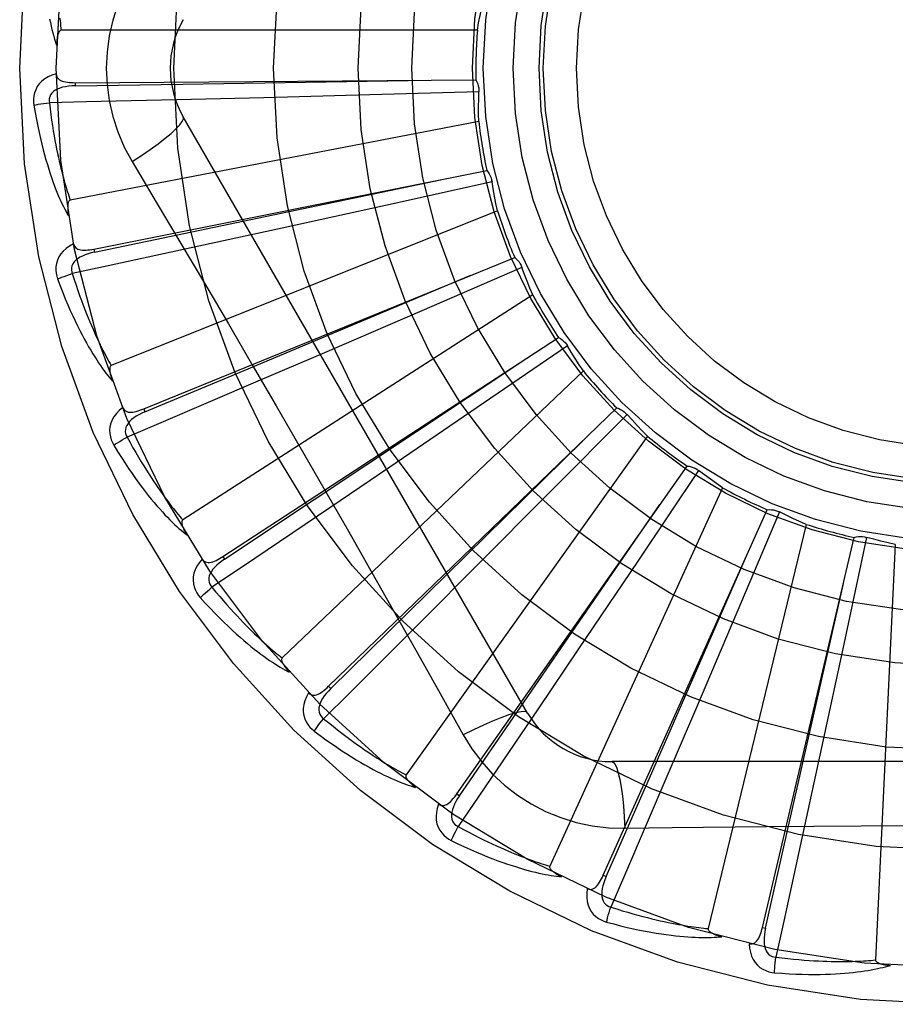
# Model space of a CAD drawing. Header units: inches. Extents: x 0 to 212, y 0 to 138.
# Tile 97 of 256: x 91.935 to 92.198, y 59.665 to 59.96. Entities that reach past the tile are written whole.
import ezdxf

# ---------------------------------------------------------------- set-up
doc = ezdxf.new("R2010")
doc.units = ezdxf.units.IN
doc.header["$LTSCALE"] = 11.6875
doc.header["$MEASUREMENT"] = 0
doc.linetypes.add('HIDDEN', pattern=[0.2, 0.1, -0.1])
doc.layers.add('RIGHTHAND_DOOR_ASSEMBLY', color=7, linetype='CONTINUOUS')

msp = doc.modelspace()

# ---------------------------------------------------------------- linework, layer by layer
at = {"layer": 'RIGHTHAND_DOOR_ASSEMBLY', "color": 8, "linetype": 'HIDDEN'}
for p, q in [((92.0721186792, 59.9572305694), (91.9471498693, 59.9572305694)), ((91.9513591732, 59.94146084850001), (92.0717082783, 59.9422723)), ((91.95135902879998, 59.9414608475), (91.9513659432, 59.9405012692)), ((92.0080398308, 59.9369478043), (91.98629274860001, 59.936410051)), ((92.03982228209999, 59.9377830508), (92.0080398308, 59.9369478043)), ((92.0726039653, 59.9387046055), (92.03982228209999, 59.9377830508)), ((92.0872152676, 59.7520504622), (91.9837733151, 59.9312171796)), ((92.07255413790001, 59.92981013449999), (91.9498436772, 59.9061596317)), ((91.96842639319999, 59.9177570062), (91.97569210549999, 59.9055912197)), ((91.95696135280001, 59.8914715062), (92.07498202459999, 59.9150445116)), ((92.076536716, 59.9117107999), (92.04452184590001, 59.9046019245)), ((92.04452184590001, 59.9046019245), (92.0134718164, 59.89776690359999)), ((92.0781710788, 59.9029676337), (91.9621540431, 59.8565214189)), ((92.0134718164, 59.89776690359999), (91.99221950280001, 59.8931232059)), ((91.95696121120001, 59.8914714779), (91.95714960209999, 59.890530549)), ((91.971922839, 59.8434457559), (92.0833495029, 59.8889283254)), ((92.0855070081, 59.8859490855), (92.05541605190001, 59.8729098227)), ((92.0887664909, 59.8776732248), (91.98363603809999, 59.8101099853)), ((92.05541605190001, 59.8729098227), (92.0262206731, 59.86032206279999)), ((91.9957028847, 59.7991193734), (92.0965082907, 59.8648676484)), ((92.0991906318, 59.8623505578), (92.0721111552, 59.8438521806)), ((92.0262206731, 59.86032206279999), (92.00623124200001, 59.85174025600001)), ((92.10395742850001, 59.8548411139), (92.013513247, 59.7686027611)), ((91.9719227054, 59.8434457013), (91.97228576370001, 59.8425574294)), ((92.02744201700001, 59.7600944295), (92.1139827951, 59.8437320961)), ((92.0721111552, 59.8438521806), (92.045825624, 59.8259666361)), ((92.11709302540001, 59.84176812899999), (92.0940037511, 59.81847921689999)), ((92.1231948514, 59.8352965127), (92.0507058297, 59.7334999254)), ((92.045825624, 59.8259666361), (92.0278215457, 59.813756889)), ((92.065993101, 59.7277813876), (92.1351414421, 59.8262855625)), ((92.1385671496, 59.8249457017), (92.1203025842, 59.7977079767)), ((92.0940037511, 59.81847921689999), (92.07157809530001, 59.795942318)), ((92.1457834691, 59.8197458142), (92.09386954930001, 59.7060701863)), ((92.1099628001, 59.703348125), (92.15921950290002, 59.8131586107)), ((92.1628368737, 59.8124912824), (92.15005714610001, 59.78228918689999)), ((92.1709068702, 59.8087510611), (92.1414443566, 59.687304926)), ((92.15776193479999, 59.6876777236), (92.18534673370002, 59.80482568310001)), ((92.1890250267, 59.8048550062), (92.18219202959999, 59.7727801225)), ((92.1976570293, 59.8027096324), (92.1917107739, 59.6778823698)), ((91.9957027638, 59.79911929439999), (91.9962273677, 59.798315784)), ((92.1203025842, 59.7977079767), (92.10254732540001, 59.7713342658)), ((92.07157809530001, 59.795942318), (92.0562100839, 59.78054592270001)), ((92.15005714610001, 59.78228918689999), (92.1376140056, 59.7530318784)), ((92.10254732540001, 59.7713342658), (92.0903708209, 59.7533076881)), ((92.18219202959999, 59.7727801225), (92.1755107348, 59.74169665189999)), ((92.0274419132, 59.7600943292), (92.02810910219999, 59.7594046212)), ((92.1376140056, 59.7530318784), (92.12906909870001, 59.7330266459)), ((92.1755107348, 59.74169665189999), (92.1709062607, 59.7204358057)), ((92.3193582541, 59.7374671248), (92.1124743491, 59.7374671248)), ((92.06599301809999, 59.7277812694), (92.0667786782, 59.7272302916)), ((92.1164577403, 59.7174462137), (92.1306264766, 59.717655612)), ((92.109962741, 59.7033479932), (92.1108384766, 59.7029556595)), ((92.1577619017, 59.687677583), (92.1586960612, 59.6874580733))]:
    msp.add_line(p, q, dxfattribs=at)
for points in [[(91.96842639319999, 59.973844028), (91.9660829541, 59.9694858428), (91.96415128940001, 59.9649643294), (91.96263686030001, 59.9602881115), (91.96154915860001, 59.9555077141), (91.96089469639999, 59.95067490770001), (91.96067463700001, 59.9458005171)], [(92.0721186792, 59.9572305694), (92.07250293, 59.9594252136), (92.0729197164, 59.9616108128), (92.0733690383, 59.96378736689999), (92.07385089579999, 59.9659548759)], [(91.9436560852, 59.9606063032), (91.9438819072, 59.9594923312), (91.9441166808, 59.9584221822), (91.9443604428, 59.9573922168), (91.94461337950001, 59.9563986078), (91.94487506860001, 59.9554375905), (91.9451479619, 59.9545054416), (91.94543505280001, 59.9535966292), (91.94573506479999, 59.9527130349)], [(91.94669964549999, 59.96079344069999), (91.9467846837, 59.960020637), (91.94687260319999, 59.9592791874), (91.946963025, 59.9585678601), (91.9470553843, 59.957884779), (91.9471498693, 59.9572305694)], [(91.9471498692, 59.9572305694), (91.9469804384, 59.9571982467), (91.9468276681, 59.9571273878), (91.9466923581, 59.9570141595), (91.94657210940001, 59.9568700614), (91.94646534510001, 59.9567044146), (91.9463703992, 59.9565199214), (91.9462855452, 59.9563225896), (91.94620938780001, 59.9561118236), (91.94614002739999, 59.9558887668), (91.9460772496, 59.9556542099), (91.9460202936, 59.9554091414), (91.94596889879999, 59.9551541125), (91.9459226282, 59.95489040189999), (91.9458812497, 59.9546168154), (91.94584434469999, 59.9543329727), (91.9458120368, 59.9540377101), (91.94578381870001, 59.95372329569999), (91.94576116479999, 59.9534090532), (91.94574554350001, 59.9531138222), (91.9457364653, 59.9528313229)], [(91.96067463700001, 59.9458005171), (91.9608965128, 59.9409234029), (91.9615509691, 59.936090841), (91.96263554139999, 59.9313152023), (91.9641469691, 59.9266430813), (91.9660793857, 59.9221201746), (91.96842639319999, 59.9177570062)], [(91.94565166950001, 59.9441536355), (91.9443622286, 59.9437266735), (91.9432094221, 59.9432096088), (91.9421853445, 59.9425997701), (91.94129999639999, 59.9419038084), (91.94055351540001, 59.9411242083), (91.9399473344, 59.940272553), (91.9394825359, 59.9393507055), (91.9391495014, 59.93839187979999), (91.93894912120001, 59.9374208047), (91.9388585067, 59.9364660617), (91.93886066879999, 59.9355685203), (91.9389585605, 59.9347157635)], [(91.9456516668, 59.9441573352), (91.94569978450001, 59.9436976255), (91.9458258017, 59.943284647), (91.9460349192, 59.9429176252), (91.946311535, 59.9425988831), (91.9466423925, 59.9423331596), (91.94702565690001, 59.9421124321), (91.94745728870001, 59.941931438), (91.9479306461, 59.9417866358), (91.9484392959, 59.9416741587), (91.9489785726, 59.9415897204), (91.9495421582, 59.94152838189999), (91.9501285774, 59.9414882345), (91.95073380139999, 59.941465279), (91.9513591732, 59.94146084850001)], [(91.9513659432, 59.9405012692), (91.98363134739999, 59.9409955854), (92.05750707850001, 59.9421949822)], [(92.0717082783, 59.9422723), (92.0719963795, 59.9417218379), (92.07222978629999, 59.94114897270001), (92.0724098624, 59.9405478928), (92.07253366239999, 59.9399336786), (92.0725979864, 59.9393212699), (92.0726039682, 59.9387046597)], [(91.9513662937, 59.9404998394), (91.95032917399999, 59.9404621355), (91.9493499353, 59.9403783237), (91.948426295, 59.9402453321), (91.94756199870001, 59.94006140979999), (91.94675815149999, 59.939821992), (91.9460217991, 59.9395268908), (91.94535535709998, 59.9391766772), (91.94477637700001, 59.9387684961), (91.94430319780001, 59.9383013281), (91.9439368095, 59.937780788), (91.9436854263, 59.9372098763), (91.9435434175, 59.93661381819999), (91.9435069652, 59.9360217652), (91.94357531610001, 59.93543545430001)], [(91.98629274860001, 59.936410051), (91.9546200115, 59.93568387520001), (91.9435751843, 59.93543980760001)], [(92.07255413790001, 59.92981013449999), (92.0725161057, 59.9320378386), (92.07251173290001, 59.9342628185), (92.0725410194, 59.9364850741), (92.0726039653, 59.9387046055)], [(91.9389585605, 59.9347157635), (91.93932227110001, 59.9325167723), (91.9396993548, 59.9304168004), (91.94008652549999, 59.9284175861), (91.9404826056, 59.926512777), (91.9408864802, 59.9246979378), (91.941296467, 59.9229691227), (91.94171147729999, 59.921322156), (91.9421299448, 59.9197533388), (91.9425507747, 59.9182587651), (91.9429724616, 59.91683490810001), (91.9433938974, 59.9154780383), (91.94381355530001, 59.914184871), (91.9442296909, 59.912951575), (91.94464242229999, 59.9117760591), (91.9450513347, 59.9106554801), (91.94545698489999, 59.90958839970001), (91.9458601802, 59.90857310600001), (91.9462604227, 59.9076077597), (91.94665793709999, 59.9066907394), (91.9470517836, 59.9058197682), (91.94744145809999, 59.9049927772), (91.9478261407, 59.9042075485), (91.94820450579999, 59.9034618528), (91.9485777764, 59.902753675), (91.94894716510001, 59.902080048), (91.9493117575, 59.9014417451)], [(91.93895856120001, 59.9347157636), (91.93956574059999, 59.9348401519), (91.940261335, 59.93496725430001), (91.9410216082, 59.93509259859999), (91.9418372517, 59.9352146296), (91.942698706, 59.9353317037), (91.9435752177, 59.9354395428)], [(91.9435751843, 59.93543980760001), (91.94379829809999, 59.933603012), (91.9440279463, 59.9318418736), (91.94426464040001, 59.9301580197), (91.94450684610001, 59.9285465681), (91.94475348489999, 59.9270041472), (91.9450037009, 59.92552785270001), (91.9452565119, 59.9241145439), (91.9455112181, 59.9227615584), (91.9457669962, 59.92146599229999), (91.9460232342, 59.9202254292), (91.94627924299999, 59.9190372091), (91.9465344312, 59.91789915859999), (91.94678811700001, 59.9168089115), (91.94703988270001, 59.9157643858), (91.9472890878, 59.91476329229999), (91.9475357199, 59.9138038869), (91.9477795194, 59.91288411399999), (91.9480205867, 59.9120026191), (91.9482589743, 59.91115778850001), (91.94849456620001, 59.9103483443), (91.9487273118, 59.90957291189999), (91.9489570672, 59.9088301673), (91.9491837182, 59.9081187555), (91.94940712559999, 59.9074373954), (91.94962708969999, 59.9067841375), (91.9498436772, 59.9061596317)], [(91.96842470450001, 59.9177559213), (91.9712598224, 59.9196186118), (91.9738908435, 59.9214308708), (91.9762361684, 59.92313453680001), (91.97831211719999, 59.9247375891), (91.9801145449, 59.9262375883), (91.981593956, 59.927599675), (91.9827258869, 59.92880260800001), (91.98348052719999, 59.9298208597), (91.98383335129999, 59.9306335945), (91.98377347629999, 59.9312169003)], [(91.95714960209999, 59.890530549), (91.9887383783, 59.8971222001), (92.06105209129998, 59.9122809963)], [(92.07498202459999, 59.9150445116), (92.0753690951, 59.9145585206), (92.0757066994, 59.9140401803), (92.07599727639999, 59.9134840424), (92.07623508, 59.9129043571), (92.0764141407, 59.9123151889), (92.0765367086, 59.9117108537)], [(92.0781710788, 59.9029676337), (92.0777121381, 59.90514788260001), (92.0772867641, 59.9073318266), (92.0768949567, 59.90951946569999), (92.076536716, 59.9117107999)], [(91.9498436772, 59.9061596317), (91.949683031, 59.9060955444), (91.94954617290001, 59.9059966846), (91.9494346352, 59.9058594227), (91.949343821, 59.9056946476), (91.9492703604, 59.9055112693), (91.9492121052, 59.9053115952), (91.94916620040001, 59.9051011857), (91.9491313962, 59.90487919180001), (91.94910561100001, 59.9046463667), (91.94908848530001, 59.9044034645), (91.9490790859, 59.9041513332), (91.9490770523, 59.9038904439), (91.9490817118, 59.9036219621), (91.9490930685, 59.9033446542), (91.9491107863, 59.9030580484), (91.94913521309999, 59.9027610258), (91.94916626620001, 59.9024524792), (91.9492049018, 59.9021319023), (91.9492521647, 59.9017983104), (91.94930770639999, 59.90145203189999)], [(91.97569210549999, 59.9055912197), (91.9901238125, 59.88120911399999), (91.9973415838, 59.8689670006), (92.0045364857, 59.8566901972), (92.01170946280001, 59.8444005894), (92.0188433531, 59.8320778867), (92.0259513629, 59.8197388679), (92.0330118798, 59.8073786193), (92.0400501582, 59.7950048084)], [(91.9508473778, 59.8930354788), (91.94966204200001, 59.8923722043), (91.9486279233, 59.8916463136), (91.9477377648, 59.8908536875), (91.94700012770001, 59.8900027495), (91.9464146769, 59.88909596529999), (91.94598062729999, 59.8881449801), (91.945698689, 59.8871518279), (91.9455531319, 59.8861473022), (91.9455401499, 59.8851558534), (91.94563185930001, 59.884201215), (91.9458038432, 59.8833203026), (91.9460613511, 59.88250148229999)], [(91.99221950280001, 59.8931232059), (91.96125656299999, 59.8864160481), (91.9504575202, 59.88408614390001)], [(91.95084664, 59.8930391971), (91.9509809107, 59.8925968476), (91.9511828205, 59.8922151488), (91.9514576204, 59.89189433), (91.95178955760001, 59.8916337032), (91.95216472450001, 59.89143539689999), (91.9525828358, 59.8912911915), (91.95304092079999, 59.891195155), (91.95353312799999, 59.8911425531), (91.9540538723, 59.8911283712), (91.95459938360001, 59.8911475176), (91.9551643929, 59.8911939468), (91.95574781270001, 59.8912655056), (91.95634644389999, 59.8913575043), (91.95696135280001, 59.8914715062)], [(91.9571502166, 59.8905292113), (91.9561389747, 59.8902959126), (91.9551932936, 59.8900282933), (91.9543115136, 59.889722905), (91.95349764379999, 59.8893787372), (91.9527536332, 59.8889915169), (91.9520864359, 59.888562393), (91.9514983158, 59.8880923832), (91.9510070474, 59.8875820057), (91.9506308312, 59.8870337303), (91.9503695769, 59.8864532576), (91.9502307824, 59.88584508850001), (91.9502041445, 59.8852329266), (91.9502803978, 59.8846446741), (91.95045847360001, 59.8840818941)], [(92.0833495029, 59.8889283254), (92.0838215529, 59.8885243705), (92.08425115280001, 59.8880792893), (92.0846417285, 59.8875881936), (92.0849849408, 59.8870639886), (92.0852722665, 59.88651935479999), (92.0855069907, 59.8859491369)], [(92.0887664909, 59.8776732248), (92.08790322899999, 59.8797272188), (92.08707222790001, 59.88179119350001), (92.0862734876, 59.8838651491), (92.0855070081, 59.8859490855)], [(91.9460613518, 59.8825014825), (91.946634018, 59.8827385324), (91.94729298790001, 59.88299498), (91.94801580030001, 59.8832619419), (91.94879360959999, 59.8835361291), (91.9496173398, 59.88381411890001), (91.95045760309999, 59.8840858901)], [(91.9504575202, 59.88408614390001), (91.95102421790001, 59.8823247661), (91.95158301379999, 59.8806389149), (91.9521341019, 59.8790302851), (91.9526768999, 59.87749379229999), (91.9532109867, 59.8760259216), (91.95373607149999, 59.87462365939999), (91.9542517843, 59.8732837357), (91.9547579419, 59.8720034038), (91.9552542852, 59.8707796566), (91.9557406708, 59.8696100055), (91.95621692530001, 59.8684917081), (91.9566828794, 59.8674225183), (91.95713831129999, 59.8663999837), (91.95758320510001, 59.865421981), (91.958017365, 59.8644861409), (91.95844110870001, 59.8635907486), (91.9588545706, 59.8627337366), (91.9592581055, 59.8619137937), (91.95965207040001, 59.8611293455), (91.9600365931, 59.860379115), (91.9604118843, 59.85966174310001), (91.9607780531, 59.8589759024), (91.96113524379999, 59.8583202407), (91.96148356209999, 59.8576934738), (91.9618231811, 59.8570936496), (91.9621540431, 59.8565214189)], [(91.97228576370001, 59.8425574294), (92.00205621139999, 59.85500817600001), (92.0701943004, 59.8835784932)], [(91.9460613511, 59.88250148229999), (91.9468346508, 59.8804110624), (91.9476023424, 59.8784204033), (91.9483608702, 59.87653059), (91.9491102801, 59.8747351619), (91.94985031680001, 59.8730295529), (91.9505800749, 59.8714095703), (91.951299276, 59.8698709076), (91.9520070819, 59.8684096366), (91.9527031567, 59.8670217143), (91.9533866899, 59.865703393), (91.9540572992, 59.8644508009), (91.9547141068, 59.8632604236), (91.9553561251, 59.86212816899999), (91.95598386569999, 59.8610520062), (91.9565974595, 59.8600290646), (91.95719772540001, 59.8590580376), (91.95778578, 59.8581373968), (91.9583614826, 59.857265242), (91.9589253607, 59.85644002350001), (91.9594769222, 59.8556593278), (91.9600160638, 59.854921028), (91.9605424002, 59.85422279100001), (91.9610550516, 59.8535621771), (91.9615556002, 59.85293743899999), (91.9620457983, 59.8523458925), (91.9625246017, 59.8517881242)], [(92.0965082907, 59.8648676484), (92.09704825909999, 59.8645603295), (92.09755432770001, 59.8642045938), (92.09803078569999, 59.86379628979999), (92.0984670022, 59.8633465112), (92.0988522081, 59.8628660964), (92.099190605, 59.86235060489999)], [(92.10395742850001, 59.8548411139), (92.102722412, 59.856692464), (92.10151627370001, 59.8585611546), (92.1003390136, 59.8604471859), (92.0991906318, 59.8623505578)], [(91.962154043, 59.8565214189), (91.9620084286, 59.8564280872), (91.96189275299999, 59.8563051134), (91.9618092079, 59.8561492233), (91.9617512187, 59.85597023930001), (91.96171379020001, 59.8557762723), (91.96169437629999, 59.8555691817), (91.9616891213, 59.855353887), (91.9616969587, 59.8551293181), (91.9617157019, 59.85489582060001), (91.96174485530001, 59.854654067), (91.9617833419, 59.854404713), (91.96183071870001, 59.85414815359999), (91.96188610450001, 59.8538854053), (91.96194973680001, 59.85361525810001), (91.9620213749, 59.8533371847), (91.9621015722, 59.8530501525), (91.96219236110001, 59.8527478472), (91.96228906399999, 59.8524455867), (91.96238718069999, 59.852158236), (91.96248821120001, 59.8518808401)], [(91.9962273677, 59.798315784), (92.0231035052, 59.8161756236), (92.0846032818, 59.8571248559)], [(92.00623124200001, 59.85174025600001), (91.9770971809, 59.8392945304), (91.9669342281, 59.8349629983)], [(91.9656233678, 59.8438243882), (91.96458497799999, 59.8429487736), (91.96370692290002, 59.8420402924), (91.96298285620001, 59.8410935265), (91.9624195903, 59.84011836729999), (91.9620163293, 59.83911717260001), (91.96177009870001, 59.8381012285), (91.9616812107, 59.8370726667), (91.9617283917, 59.8360587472), (91.9619032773, 59.8350827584), (91.9621739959, 59.8341627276), (91.96250958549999, 59.8333302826), (91.9629174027, 59.8325749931)], [(91.9656222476, 59.8438274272), (91.9658376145, 59.8434187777), (91.96610799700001, 59.8430823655), (91.96643852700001, 59.84281938), (91.9668138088, 59.84262625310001), (91.96721972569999, 59.8425025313), (91.9676575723, 59.84244006), (91.9681255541, 59.8424324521), (91.9686188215, 59.8424739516), (91.9691328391, 59.8425585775), (91.9696648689, 59.8426806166), (91.9702108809, 59.8428331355), (91.970770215, 59.843013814), (91.9713406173, 59.84321744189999), (91.971922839, 59.8434457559)], [(91.97228662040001, 59.8425562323), (91.9713378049, 59.8421357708), (91.9704598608, 59.8416940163), (91.9696518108, 59.8412272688), (91.9689177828, 59.8407352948), (91.9682604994, 59.840214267), (91.9676865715, 59.83966663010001), (91.96719802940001, 59.8390938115), (91.9668122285, 59.8384996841), (91.96654657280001, 59.8378901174), (91.9663998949, 59.8372706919), (91.9663787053, 59.8366472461), (91.9664684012, 59.8360411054), (91.966654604, 59.8354779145), (91.96693596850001, 59.8349590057)], [(92.1139827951, 59.8437320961), (92.1145711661, 59.84353252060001), (92.1151354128, 59.8432789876), (92.1156805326, 59.8429682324), (92.11619398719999, 59.8426091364), (92.1166631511, 59.8422103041), (92.1170929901, 59.84176817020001)], [(92.1231948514, 59.8352965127), (92.1216300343, 59.8368825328), (92.1200914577, 59.8384898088), (92.11857912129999, 59.8401183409), (92.11709302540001, 59.84176812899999)], [(91.9629174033, 59.8325749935), (91.96343485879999, 59.8329161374), (91.96403338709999, 59.8332926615), (91.9646926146, 59.8336915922), (91.9654044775, 59.8341080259), (91.966160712, 59.8345368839), (91.9669343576, 59.8349627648)], [(91.9629174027, 59.8325749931), (91.9640723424, 59.8306686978), (91.9652028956, 59.8288592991), (91.9663053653, 59.8271471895), (91.96738101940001, 59.8255260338), (91.9684304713, 59.8239913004), (91.9694536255, 59.8225387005), (91.9704510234, 59.8211639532), (91.9714225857, 59.81986304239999), (91.9723687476, 59.8186319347), (91.9732894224, 59.8174667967), (91.9741849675, 59.8163637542), (91.97505518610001, 59.81531919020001), (91.97589988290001, 59.8143288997), (91.97671994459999, 59.8133909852), (91.9775160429, 59.812502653), (91.9782892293, 59.8116627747), (91.97904088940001, 59.8108700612), (91.97977124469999, 59.8101226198), (91.98048110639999, 59.8094190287), (91.98117044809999, 59.80875682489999), (91.98183957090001, 59.8081339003), (91.98248853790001, 59.8075478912), (91.98311694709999, 59.8069962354), (91.98372668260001, 59.8064775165), (91.984319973, 59.8059894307), (91.98489568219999, 59.8055323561)], [(91.9669342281, 59.8349629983), (91.9678240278, 59.8333406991), (91.9686917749, 59.8317910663), (91.9695373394, 59.8303158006), (91.9703611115, 59.8289097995), (91.97116334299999, 59.8275695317), (91.97194431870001, 59.82629198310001), (91.9727042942, 59.8250738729), (91.9734436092, 59.82391246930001), (91.9741625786, 59.8228047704), (91.9748615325, 59.8217483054), (91.97554081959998, 59.8207403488), (91.97620069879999, 59.8197786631), (91.97684141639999, 59.8188607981), (91.9774633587, 59.8179846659), (91.97806678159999, 59.8171479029), (91.9786523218, 59.81634888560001), (91.9792205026, 59.8155856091), (91.97977192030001, 59.8148568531), (91.9803072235, 59.8141611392), (91.9808267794, 59.8134972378), (91.98133105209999, 59.812863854), (91.9818204, 59.8122597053), (91.9822952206, 59.8116834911), (91.9827558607, 59.8111339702), (91.9832028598, 59.810609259), (91.98363603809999, 59.8101099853)], [(92.02810910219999, 59.7594046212), (92.0511195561, 59.78202805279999), (92.10375825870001, 59.83387618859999)], [(92.1351414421, 59.8262855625), (92.1357569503, 59.82620094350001), (92.1363589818, 59.8260587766), (92.13695306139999, 59.8258568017), (92.1375251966, 59.825601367), (92.1380613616, 59.825298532), (92.13856710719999, 59.8249457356)], [(92.1457834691, 59.8197458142), (92.1439467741, 59.8210070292), (92.1421318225, 59.8222940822), (92.1403386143, 59.823606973), (92.1385671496, 59.8249457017)], [(92.0667786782, 59.7272302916), (92.08509179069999, 59.7537996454), (92.1269669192, 59.8146727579)], [(92.0278215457, 59.813756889), (92.00156934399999, 59.7960224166), (91.9924097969, 59.7898458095)], [(92.15921950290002, 59.8131586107), (92.15983990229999, 59.8131920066), (92.1604579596, 59.8131663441), (92.16107952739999, 59.8130804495), (92.16168966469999, 59.8129379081), (92.1622734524, 59.8127420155), (92.1628368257, 59.81249130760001)], [(92.1709068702, 59.8087510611), (92.1688646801, 59.8096418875), (92.1668389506, 59.8105621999), (92.1648296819, 59.8115119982), (92.1628368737, 59.8124912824)], [(91.98363603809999, 59.8101099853), (91.9835107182, 59.8099907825), (91.98342040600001, 59.8098481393), (91.98336787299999, 59.8096792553), (91.9833448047, 59.8094925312), (91.9833447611, 59.8092949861), (91.98336489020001, 59.8090879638), (91.983400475, 59.8088755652), (91.9834506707, 59.8086565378), (91.9835132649, 59.8084308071), (91.9835876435, 59.8081989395), (91.9836726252, 59.8079613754), (91.9837677, 59.8077184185), (91.9838718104, 59.8074709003), (91.9839854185, 59.8072176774), (91.9841083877, 59.8069581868), (91.98424145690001, 59.8066915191), (91.98438477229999, 59.806416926), (91.98453997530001, 59.8061333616), (91.9847089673, 59.8058393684), (91.9848911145, 59.8055354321)], [(92.18534673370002, 59.80482568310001), (92.1859496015, 59.8049758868), (92.1865613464, 59.80506765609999), (92.1871879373, 59.8051009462), (92.18781402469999, 59.80507645), (92.18842433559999, 59.80499458), (92.18902497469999, 59.8048550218)], [(92.1976570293, 59.8027096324), (92.1954831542, 59.8031978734), (92.1933198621, 59.8037181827), (92.19116715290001, 59.8042705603), (92.1890250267, 59.8048550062)], [(92.1108384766, 59.7029556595), (92.12379236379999, 59.7325106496), (92.1533904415, 59.800208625)], [(91.98944559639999, 59.7982989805), (91.988591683, 59.7972426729), (91.9879014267, 59.7961844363), (91.98736962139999, 59.7951177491), (91.98700108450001, 59.7940536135), (91.9867945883, 59.7929941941), (91.986745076, 59.7919500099), (91.986852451, 59.7909232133), (91.9870906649, 59.7899365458), (91.98744709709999, 59.7890112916), (91.9878870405, 59.7881591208), (91.98837410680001, 59.7874052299), (91.98891749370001, 59.7867407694)], [(91.98944331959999, 59.7983023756), (91.98973251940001, 59.7979414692), (91.9900619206, 59.7976620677), (91.99043629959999, 59.7974663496), (91.99084132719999, 59.7973477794), (91.9912633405, 59.79730312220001), (91.9917051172, 59.7973246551), (91.9921661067, 59.79740576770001), (91.99264263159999, 59.7975398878), (91.993131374, 59.7977202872), (91.9936307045, 59.79794082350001), (91.99413794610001, 59.7981939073), (91.9946529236, 59.79847715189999), (91.99517443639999, 59.798785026), (91.9957028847, 59.7991193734)], [(91.99622843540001, 59.7983147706), (91.9953763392, 59.7977223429), (91.9945978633, 59.7971224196), (91.9938927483, 59.79651118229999), (91.9932650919, 59.7958891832), (91.9927182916, 59.79525317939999), (91.99225837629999, 59.7946068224), (91.99188706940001, 59.7939518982), (91.9916206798, 59.7932954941), (91.9914751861, 59.7926466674), (91.9914483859, 59.7920106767), (91.99154556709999, 59.7913944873), (91.991748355, 59.7908162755), (91.9920377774, 59.7902985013), (91.9924122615, 59.7898422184)], [(92.0400501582, 59.7950048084), (92.054018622, 59.7702531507), (92.0609565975, 59.7579089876), (92.0678849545, 59.7454897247)], [(92.1586960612, 59.6874580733), (92.16582253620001, 59.71893050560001), (92.18207381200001, 59.7910065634)], [(91.9889174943, 59.7867407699), (91.9893610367, 59.787173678), (91.9898774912, 59.78765667), (91.9904493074, 59.7881731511), (91.99106949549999, 59.7887167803), (91.9917309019, 59.7892810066), (91.9924099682, 59.78984560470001)], [(91.9924097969, 59.7898458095), (91.9935905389, 59.788421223), (91.9947358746, 59.7870638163), (91.9958453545, 59.7857752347), (91.99692032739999, 59.7845505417), (91.9979617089, 59.78338631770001), (91.99897034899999, 59.7822796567), (91.9999471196, 59.7812273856), (92.0008928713, 59.7802268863), (92.00180848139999, 59.7792752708), (92.0026947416, 59.7783701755), (92.00355251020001, 59.7775089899), (92.00438246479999, 59.776689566), (92.0051853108, 59.7759095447), (92.0059618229, 59.7751669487), (92.00671269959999, 59.77445950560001), (92.0074388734, 59.7737857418), (92.0081412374, 59.77314378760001), (92.0088206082, 59.7725325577), (92.0094779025, 59.77195072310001), (92.0101137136, 59.7713971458), (92.01072874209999, 59.7708706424), (92.0113235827, 59.7703700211), (92.0118988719, 59.7698940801), (92.01245518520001, 59.7694416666), (92.01299340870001, 59.76901103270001), (92.013513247, 59.7686027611)], [(91.98891749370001, 59.7867407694), (91.9904123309, 59.7850874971), (91.9918648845, 59.78352475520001), (91.99327145, 59.78205222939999), (91.99463447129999, 59.78066393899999), (91.99595540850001, 59.7793555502), (91.9972349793, 59.77812283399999), (91.99847452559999, 59.776961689), (91.9996747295, 59.7758681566), (92.0008367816, 59.77483835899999), (92.0019613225, 59.7738685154), (92.0030494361, 59.7729548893), (92.0041016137, 59.7720938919), (92.00511845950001, 59.7712813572), (92.00610120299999, 59.7705155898), (92.0070510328, 59.7697939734), (92.0079691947, 59.7691155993), (92.0088572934, 59.7684794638), (92.00971590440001, 59.76788375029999), (92.0105460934, 59.7673272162), (92.0113483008, 59.7668074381), (92.01212322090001, 59.7663224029), (92.01287136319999, 59.7658698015), (92.0135928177, 59.765447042), (92.0142897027, 59.7650530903), (92.0149646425, 59.7646861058), (92.01561644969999, 59.7643462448)], [(92.0562100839, 59.78054592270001), (92.03378856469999, 59.7581636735), (92.02596347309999, 59.75036523)], [(92.013513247, 59.7686027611), (92.0134127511, 59.7684619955), (92.01335106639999, 59.7683048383), (92.0133314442, 59.76812906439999), (92.01334413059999, 59.7679413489), (92.0133814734, 59.7677473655), (92.01344041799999, 59.7675478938), (92.0135155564, 59.767346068), (92.01360629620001, 59.7671404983), (92.013710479, 59.7669306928), (92.01382739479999, 59.7667170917), (92.01395579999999, 59.76649990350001), (92.0140951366, 59.76627933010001), (92.0142442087, 59.7660559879), (92.0144036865, 59.7658288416), (92.0145735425, 59.7655973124), (92.0147546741, 59.7653606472), (92.0149475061, 59.76511798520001), (92.0151534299, 59.76486907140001), (92.01537417, 59.76461329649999), (92.0156091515, 59.76435086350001)], [(92.0214507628, 59.75810716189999), (92.0218026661, 59.7578077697), (92.0221787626, 59.7575959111), (92.0225833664, 59.7574746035), (92.0230035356, 59.7574347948), (92.0234263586, 59.7574707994), (92.0238560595, 59.7575755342), (92.0242933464, 59.7577424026), (92.02473585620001, 59.7579642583), (92.0251816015, 59.7582338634), (92.0256301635, 59.7585448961), (92.02608037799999, 59.75888942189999), (92.0265324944, 59.75926504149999), (92.02698635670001, 59.75966608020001), (92.02744201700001, 59.7600944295)], [(92.0281103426, 59.7594038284), (92.0273857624, 59.7586608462), (92.0267348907, 59.7579244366), (92.02615819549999, 59.7571908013), (92.0256595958, 59.7564612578), (92.02524304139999, 59.75573326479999), (92.02491376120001, 59.7550115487), (92.02467310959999, 59.7542981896), (92.0245357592, 59.753603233), (92.0245156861, 59.7529385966), (92.02460973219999, 59.7523090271), (92.02482177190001, 59.7517223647), (92.0251303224, 59.7511929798), (92.02551250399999, 59.750739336), (92.0259665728, 59.7503621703)], [(92.0214530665, 59.7581046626), (92.0208144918, 59.7569058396), (92.0203369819, 59.7557360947), (92.02001665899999, 59.7545880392), (92.019856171, 59.7534733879), (92.01985390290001, 59.7523940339), (92.02000289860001, 59.7513593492), (92.0203026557, 59.7503714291), (92.02072329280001, 59.7494476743), (92.0212483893, 59.7486065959), (92.0218416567, 59.74785308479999), (92.0224625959, 59.74720499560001), (92.023121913, 59.7466553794)], [(92.0903708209, 59.7533076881), (92.0725903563, 59.72708661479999), (92.06638253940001, 59.7179481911)], [(92.0872151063, 59.75205074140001), (92.08675461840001, 59.75238932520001), (92.08591046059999, 59.7524958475), (92.0847180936, 59.75237165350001), (92.08318849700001, 59.7520253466), (92.081321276, 59.7514557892), (92.079136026, 59.750662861), (92.0766626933, 59.7496565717), (92.0739351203, 59.7484478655), (92.070980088, 59.7470451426), (92.0678831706, 59.7454888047)], [(92.0231219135, 59.7466553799), (92.02347551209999, 59.7471644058), (92.0238912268, 59.7477364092), (92.0243549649, 59.7483517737), (92.02486106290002, 59.7490029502), (92.0254037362, 59.7496821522), (92.0259636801, 59.7503650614)], [(92.02596347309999, 59.75036523), (92.0273924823, 59.7491898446), (92.02877401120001, 59.7480737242), (92.0301073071, 59.7470183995), (92.03139462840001, 59.7460192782), (92.0326375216, 59.74507317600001), (92.0338373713, 59.7441774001), (92.034995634, 59.743329), (92.03611364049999, 59.7425255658), (92.0371927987, 59.7417644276), (92.0382343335, 59.7410434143), (92.0392395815, 59.7403601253), (92.04020961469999, 59.7397125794), (92.0411455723, 59.7390985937), (92.04204858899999, 59.7385163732), (92.0429197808, 59.73796381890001), (92.04376034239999, 59.7374396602), (92.04457150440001, 59.73694223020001), (92.04535427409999, 59.73647061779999), (92.0461098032, 59.73602369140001), (92.04683888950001, 59.73560044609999), (92.0475424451, 59.7351998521), (92.04822127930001, 59.734820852), (92.0488762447, 59.7344623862), (92.0495081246, 59.7341234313), (92.05011811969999, 59.73380243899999), (92.0507058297, 59.7334999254)], [(92.023121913, 59.7466553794), (92.02490262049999, 59.7453148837), (92.02662467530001, 59.7440552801), (92.0282844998, 59.7428755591), (92.02988562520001, 59.7417703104), (92.0314303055, 59.7407355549), (92.0329200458, 59.7397672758), (92.0343569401, 59.7388616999), (92.03574240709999, 59.7380150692), (92.0370783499, 59.73722380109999), (92.038366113, 59.7364843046), (92.03960746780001, 59.7357931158), (92.040803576, 59.7351468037), (92.0419558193, 59.7345413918), (92.0430657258, 59.7339754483), (92.04413495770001, 59.7334466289), (92.0451649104, 59.7329542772), (92.0461573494, 59.7324977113), (92.0471131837, 59.7320752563), (92.0480336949, 59.7316858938), (92.048919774, 59.7313273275), (92.0497724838, 59.7309977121), (92.0505927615, 59.7306948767), (92.0513811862, 59.73041629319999), (92.05214003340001, 59.730161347), (92.05287222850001, 59.7299287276), (92.0535765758, 59.7297183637)], [(92.0678849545, 59.7454897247), (92.0704820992, 59.7412915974), (92.0734216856, 59.7373684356), (92.0766940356, 59.7337319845), (92.0802749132, 59.7304065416), (92.08414573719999, 59.7274092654), (92.08827141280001, 59.7247690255), (92.0926200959, 59.7225126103), (92.0971537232, 59.7206537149), (92.1018305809, 59.7192068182), (92.10662617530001, 59.71818338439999), (92.11150696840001, 59.7175960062), (92.1164577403, 59.7174462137)], [(92.1124743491, 59.7374671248), (92.1129980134, 59.73723773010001), (92.1135124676, 59.73655982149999), (92.11400111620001, 59.7354650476), (92.1144659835, 59.7339672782), (92.11490634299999, 59.7320654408), (92.11531227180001, 59.72977649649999), (92.115677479, 59.7271312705), (92.1159944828, 59.7241648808), (92.1162571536, 59.7209051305), (92.1164577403, 59.7174462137)], [(92.0507058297, 59.7334999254), (92.0506337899, 59.73334268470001), (92.05060296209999, 59.73317669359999), (92.05061696, 59.7330003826), (92.0506649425, 59.7328184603), (92.05073832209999, 59.7326350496), (92.0508339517, 59.7324503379), (92.05094592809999, 59.7322663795), (92.0510739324, 59.7320816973), (92.05121593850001, 59.7318954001), (92.05137116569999, 59.7317077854), (92.05153835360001, 59.731518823), (92.051716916, 59.73132860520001), (92.051905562, 59.7311375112), (92.0521051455, 59.7309446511), (92.0523157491, 59.7307494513), (92.0525383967, 59.7305513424), (92.0527780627, 59.73034622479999), (92.05302297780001, 59.730144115), (92.05326176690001, 59.7299547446), (92.0534982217, 59.7297748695)], [(92.12906909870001, 59.7330266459), (92.116572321, 59.70391444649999), (92.1122061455, 59.6937663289)], [(92.060485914, 59.7246963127), (92.060888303, 59.7244688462), (92.0612978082, 59.7243319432), (92.0617180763, 59.7242893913), (92.0621381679, 59.7243298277), (92.062546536, 59.7244452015), (92.06294865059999, 59.724629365), (92.063346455, 59.724875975), (92.0637389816, 59.725177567), (92.06412564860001, 59.7255266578), (92.0645072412, 59.7259169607), (92.0648841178, 59.7263404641), (92.0652569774, 59.72679485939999), (92.0656267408, 59.7272745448), (92.065993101, 59.7277813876)], [(92.0667800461, 59.72722974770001), (92.06620917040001, 59.7263630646), (92.06570942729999, 59.72551678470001), (92.06528199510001, 59.7246872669), (92.0649304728, 59.72387654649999), (92.06465921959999, 59.7230828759), (92.0644724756, 59.72231188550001), (92.06437117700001, 59.7215658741), (92.0643678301, 59.7208574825), (92.06447390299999, 59.7202010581), (92.0646853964, 59.7196006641), (92.0650046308, 59.7190647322), (92.06540779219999, 59.7186033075), (92.0658689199, 59.71823019), (92.06638616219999, 59.7179457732)], [(92.06048894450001, 59.724694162), (92.0600887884, 59.7233961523), (92.0598412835, 59.7221571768), (92.0597440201, 59.7209692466), (92.05979738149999, 59.719844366), (92.0599994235, 59.7187840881), (92.060341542, 59.7177962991), (92.06082284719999, 59.7168829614), (92.0614107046, 59.7160555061), (92.06208548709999, 59.7153290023), (92.06281063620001, 59.7147013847), (92.063543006, 59.7141825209), (92.0642944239, 59.7137676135)], [(92.1709062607, 59.7204358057), (92.164144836, 59.6894846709), (92.1617781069, 59.6786936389)], [(92.0642944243, 59.7137676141), (92.0645452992, 59.71433436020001), (92.064845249, 59.7149747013), (92.0651841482, 59.7156667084), (92.0655578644, 59.7164018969), (92.06596219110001, 59.7171715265), (92.06638277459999, 59.7179480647)], [(92.06638253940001, 59.7179481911), (92.0680081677, 59.71706448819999), (92.06957595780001, 59.7162299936), (92.0710848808, 59.7154460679), (92.0725380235, 59.7147086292), (92.07393750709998, 59.7140148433), (92.07528520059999, 59.7133623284), (92.0765830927, 59.71274846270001), (92.07783294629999, 59.7121711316), (92.0790366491, 59.71162798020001), (92.08019581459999, 59.7111171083), (92.08131220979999, 59.7106364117), (92.08238726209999, 59.7101841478), (92.0834225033, 59.7097583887), (92.08441938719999, 59.7093575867), (92.08537940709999, 59.708979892), (92.08630397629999, 59.7086242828), (92.0871946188, 59.7082893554), (92.0880524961, 59.7079744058), (92.0888789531, 59.7076785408), (92.0896749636, 59.7074009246), (92.09044161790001, 59.70714071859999), (92.091179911, 59.7068970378), (92.09189088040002, 59.7066690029), (92.092575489, 59.7064557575), (92.0932352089, 59.7062560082), (92.09386954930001, 59.7060701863)], [(92.1306264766, 59.717655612), (92.15895785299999, 59.71796278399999), (92.17316871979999, 59.7180925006), (92.1873981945, 59.7181850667), (92.20162779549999, 59.7182522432), (92.2158665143, 59.7182690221), (92.23010642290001, 59.71825522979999), (92.2443409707, 59.7181896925), (92.25857614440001, 59.71809811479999)], [(92.0642944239, 59.7137676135), (92.06629664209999, 59.7127883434), (92.06822595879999, 59.7118774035), (92.0700790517, 59.7110331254), (92.0718604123, 59.710250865), (92.07357300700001, 59.7095271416), (92.07521907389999, 59.7088582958), (92.07680138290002, 59.7082410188), (92.0783220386, 59.7076718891), (92.0797835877, 59.7071477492), (92.08118802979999, 59.7066653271), (92.0825377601, 59.7062215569), (92.08383456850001, 59.7058132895), (92.0850805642, 59.7054368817), (92.08627751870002, 59.7050912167), (92.08742750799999, 59.7047743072), (92.08853202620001, 59.7044857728), (92.0895929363, 59.7042252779), (92.0906114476, 59.70399135), (92.09158901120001, 59.7037832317), (92.0925269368, 59.7035988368), (92.0934266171, 59.7034365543), (92.0942893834, 59.7032944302), (92.0951162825, 59.7031700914), (92.09590966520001, 59.7030633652), (92.09667265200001, 59.7029735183), (92.09740408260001, 59.7029002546)], [(92.09386954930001, 59.7060701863), (92.0938285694, 59.70590215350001), (92.0938297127, 59.7057333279), (92.09387682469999, 59.7055628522), (92.0939583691, 59.70539329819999), (92.09406513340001, 59.7052270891), (92.0941939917, 59.7050638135), (92.0943387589, 59.704904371), (92.0944994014, 59.7047472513), (92.0946740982, 59.7045911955), (92.0948620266, 59.7044363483), (92.09506195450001, 59.7042824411), (92.09527328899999, 59.704129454), (92.0954946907, 59.70397751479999), (92.0957271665, 59.7038259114), (92.095970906, 59.70367409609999), (92.0962270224, 59.7035217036), (92.09649636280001, 59.7033680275), (92.0967799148, 59.703213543), (92.09707910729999, 59.7030585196), (92.09739346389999, 59.7029028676)], [(92.1051388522, 59.6992765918), (92.10557710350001, 59.6991293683), (92.1060051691, 59.6990724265), (92.10642590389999, 59.69911017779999), (92.1068307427, 59.6992293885), (92.1072098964, 59.6994199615), (92.107569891, 59.6996768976), (92.10791383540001, 59.699994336), (92.1082421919, 59.700364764), (92.10855580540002, 59.7007807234), (92.1088566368, 59.7012361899), (92.1091465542, 59.7017233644), (92.1094266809, 59.7022401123), (92.10969898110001, 59.7027811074), (92.1099628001, 59.703348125)], [(92.11083992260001, 59.7029553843), (92.1104433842, 59.70199632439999), (92.11011283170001, 59.7010707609), (92.109850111, 59.7001753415), (92.10965837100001, 59.6993127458), (92.1095422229, 59.6984820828), (92.1095047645, 59.6976896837), (92.10954648, 59.69693798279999), (92.1096772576, 59.6962417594), (92.1099056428, 59.6956172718), (92.11022693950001, 59.69506775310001), (92.11064183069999, 59.6946019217), (92.1111250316, 59.69422513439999), (92.1116484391, 59.6939460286), (92.11221016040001, 59.6937646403)], [(92.10514237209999, 59.6992750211), (92.10499509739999, 59.69792473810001), (92.1049865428, 59.69666131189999), (92.10511585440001, 59.695476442), (92.1053811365, 59.69438198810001), (92.1057801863, 59.6933791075), (92.1063030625, 59.6924739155), (92.1069485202, 59.6916681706), (92.10768235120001, 59.6909669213), (92.10848243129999, 59.6903812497), (92.1093132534, 59.6899022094), (92.11013058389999, 59.68953132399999), (92.11094694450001, 59.6892661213)], [(92.11094694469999, 59.689266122), (92.1110860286, 59.6898701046), (92.1112593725, 59.6905556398), (92.1114611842, 59.6912992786), (92.11168901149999, 59.6920919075), (92.1119403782, 59.6929241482), (92.11220640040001, 59.6937662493)], [(92.1122061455, 59.6937663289), (92.11396963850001, 59.6932062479), (92.11566702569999, 59.6926835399), (92.1172970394, 59.6921993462), (92.1188634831, 59.6917502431), (92.12036897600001, 59.6913338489), (92.1218158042, 59.6909481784), (92.1232064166, 59.6905910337), (92.1245429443, 59.6902606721), (92.1258276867, 59.6899551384), (92.12706258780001, 59.6896728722), (92.1282497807, 59.68941214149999), (92.1293909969, 59.6891715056), (92.1304881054, 59.6889493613), (92.1315428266, 59.6887444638), (92.1325569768, 59.6885552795), (92.1335321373, 59.6883810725), (92.13447007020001, 59.6882207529), (92.1353720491, 59.6880738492), (92.13623956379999, 59.68793973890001), (92.1370737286, 59.6878177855), (92.1378757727, 59.6877073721), (92.13864684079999, 59.6876078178), (92.139388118, 59.68751845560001), (92.1401007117, 59.6874386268), (92.1407863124, 59.6873673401), (92.1414443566, 59.687304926)], [(92.11094694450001, 59.6892661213), (92.11309830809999, 59.6886834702), (92.115165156, 59.6881541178), (92.1171445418, 59.687675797), (92.11904175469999, 59.6872447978), (92.1208603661, 59.68685826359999), (92.12260326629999, 59.68651302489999), (92.1242738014, 59.68620635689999), (92.1258746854, 59.6859352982), (92.1274090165, 59.6856972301), (92.1288793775, 59.6854893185), (92.13028870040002, 59.6853090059), (92.13163933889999, 59.685153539), (92.13293405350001, 59.6850197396), (92.13417479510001, 59.6849068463), (92.13536397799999, 59.6848133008), (92.1365031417, 59.68473901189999), (92.13759417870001, 59.6846840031), (92.1386385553, 59.6846470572), (92.1396378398, 59.684627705), (92.14059371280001, 59.6846241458), (92.1415078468, 59.6846350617), (92.142381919, 59.68465878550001), (92.14321740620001, 59.6846931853), (92.1440166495, 59.6847385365), (92.1447828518, 59.6847947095), (92.1455149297, 59.6848611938)], [(92.15379634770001, 59.6827668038), (92.15425413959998, 59.6827051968), (92.1546850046, 59.682730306), (92.1550909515, 59.6828470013), (92.15546595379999, 59.6830406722), (92.15580218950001, 59.6832995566), (92.1561070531, 59.683619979), (92.15638470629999, 59.6839967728), (92.156637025, 59.6844226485), (92.15686625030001, 59.6848904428), (92.15707544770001, 59.68539461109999), (92.1572679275, 59.685927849), (92.1574451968, 59.6864882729), (92.1576101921, 59.6870710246), (92.15776193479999, 59.6876777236)], [(92.1586975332, 59.6874580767), (92.1584896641, 59.6864413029), (92.1583402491, 59.685469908), (92.15825173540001, 59.6845409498), (92.15822670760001, 59.6836576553), (92.1582698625, 59.68282002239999), (92.15838304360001, 59.68203485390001), (92.1585662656, 59.6813046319), (92.158826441, 59.68064574), (92.159168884, 59.6800757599), (92.15958837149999, 59.6795969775), (92.1600839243, 59.6792180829), (92.1606297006, 59.67893955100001), (92.16119647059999, 59.6787645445), (92.16178236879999, 59.67869274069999)], [(92.1414443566, 59.6873049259), (92.1414359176, 59.6871321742), (92.14146899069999, 59.6869666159), (92.1415475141, 59.6868081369), (92.1416596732, 59.68665707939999), (92.1417959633, 59.6865140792), (92.1419533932, 59.6863781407), (92.14212571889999, 59.686248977), (92.1423131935, 59.6861250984), (92.14251426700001, 59.6860049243), (92.1427281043, 59.685888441), (92.1429535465, 59.6857751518), (92.1431900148, 59.6856649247), (92.1434361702, 59.6855576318), (92.14369313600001, 59.6854527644), (92.14396120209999, 59.6853498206), (92.1442415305, 59.6852486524), (92.14454049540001, 59.6851472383), (92.14484275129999, 59.6850506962), (92.145133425, 59.6849640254), (92.1454174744, 59.6848855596)], [(92.1537994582, 59.682765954), (92.1539103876, 59.6814122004), (92.1541410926, 59.6801699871), (92.15449230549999, 59.67903100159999), (92.1549599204, 59.6780065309), (92.1555415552, 59.6770972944), (92.15622629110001, 59.6763074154), (92.15701257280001, 59.675638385), (92.1578658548, 59.6750886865), (92.1587623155, 59.674665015), (92.15966878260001, 59.6743518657), (92.1605415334, 59.6741423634), (92.1613933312, 59.67403645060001)], [(92.16139333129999, 59.6740364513), (92.16141559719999, 59.674655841), (92.1614560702, 59.6753617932), (92.1615135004, 59.6761301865), (92.16158720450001, 59.6769516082), (92.16167652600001, 59.67781638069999), (92.16177837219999, 59.67869360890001)], [(92.1617781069, 59.6786936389), (92.1636157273, 59.6784774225), (92.1653813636, 59.6782853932), (92.1670735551, 59.6781184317), (92.1686966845, 59.6779738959), (92.17025377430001, 59.67784994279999), (92.171747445, 59.67774505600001), (92.1731805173, 59.6776575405), (92.1745554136, 59.67758608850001), (92.1758747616, 59.6775292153), (92.1771407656, 59.6774857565), (92.178355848, 59.6774544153), (92.1795219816, 59.6774341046), (92.180641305, 59.6774236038), (92.1817157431, 59.6774220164), (92.1827473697, 59.6774281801), (92.18373787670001, 59.6774416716), (92.18468920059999, 59.6774617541), (92.1856026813, 59.6774882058), (92.1864798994, 59.6775206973), (92.18732206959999, 59.6775588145), (92.1881305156, 59.6776021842), (92.18890649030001, 59.6776503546), (92.1896512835, 59.677702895), (92.1903661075, 59.677759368), (92.19105280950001, 59.6778191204), (92.1917107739, 59.6778823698)], [(92.1613933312, 59.67403645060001), (92.1636160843, 59.673871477), (92.16574576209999, 59.6737428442), (92.1677799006, 59.6736477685), (92.1697243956, 59.6735836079), (92.17158329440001, 59.6735482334), (92.1733600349, 59.6735390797), (92.1750584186, 59.6735541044), (92.17668167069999, 59.6735909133), (92.1782333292, 59.67364752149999), (92.1797164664, 59.6737216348), (92.1811344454, 59.6738112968), (92.1824900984, 59.6739142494), (92.1837867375, 59.6740278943), (92.1850264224, 59.67415185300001), (92.18621181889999, 59.67428505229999), (92.1873444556, 59.6744276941), (92.1884261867, 59.6745801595), (92.1894586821, 59.6747415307), (92.1904435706, 59.6749116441), (92.1913828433, 59.67508904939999), (92.192278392, 59.675272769), (92.19313217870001, 59.6754614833), (92.1939460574, 59.6756533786), (92.1947222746, 59.675849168), (92.1954639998, 59.6760493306), (92.19617026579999, 59.6762531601)], [(92.1917107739, 59.6778823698), (92.1917351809, 59.6777111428), (92.1917989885, 59.6775548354), (92.1919060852, 59.677414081), (92.1920448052, 59.6772869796), (92.1922056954, 59.6771723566), (92.1923860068, 59.67706866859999), (92.1925796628, 59.6769744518), (92.19278719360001, 59.6768882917), (92.1930073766, 59.67680834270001), (92.1932393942, 59.6767344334), (92.19348220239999, 59.6766658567), (92.19373525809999, 59.6766023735), (92.19399727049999, 59.6765436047), (92.1942694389, 59.6764892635), (92.19455214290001, 59.67643891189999), (92.1948465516, 59.67639262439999), (92.1951532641, 59.67635009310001), (92.195474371, 59.67631202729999), (92.195812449, 59.6762791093), (92.1961666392, 59.6762511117)]]:
    msp.add_lwpolyline(points, dxfattribs=at)
for radius in [0.2812500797, 0.2702837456, 0.235, 0.205, 0.179592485, 0.1635, 0.1452498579, 0.1420000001, 0.133, 0.12525, 0.124, 0.1139999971]:
    msp.add_circle((92.2159163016, 59.9458005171), radius, dxfattribs=at)
for centre, radius, start, end in [((92.00903239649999, 59.9458005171), 0.0291666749, 150, 210), ((92.2159163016, 59.9458005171), 0.1442511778, 175.4552815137, 181.401528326), ((92.2159163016, 59.9458005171), 0.1442511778, 186.3643724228, 192.3106192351), ((92.2159163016, 59.9458005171), 0.1442511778, 197.2734633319, 203.2197101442), ((92.2159163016, 59.9458005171), 0.1442511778, 208.182554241, 214.1288010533), ((92.2159163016, 59.9458005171), 0.1442511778, 219.0916451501, 225.0378919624), ((92.2159163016, 59.9458005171), 0.1442511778, 230.0007360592, 235.9469828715), ((92.2159163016, 59.9458005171), 0.1442511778, 240.9098269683, 246.8560737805), ((92.2159163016, 59.9458005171), 0.1442511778, 251.8189178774, 257.7651646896), ((92.1124743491, 59.7666337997), 0.0291666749, 210, 270)]:
    msp.add_arc(centre, radius, start, end, dxfattribs=at)

doc.saveas('drawing.dxf')
